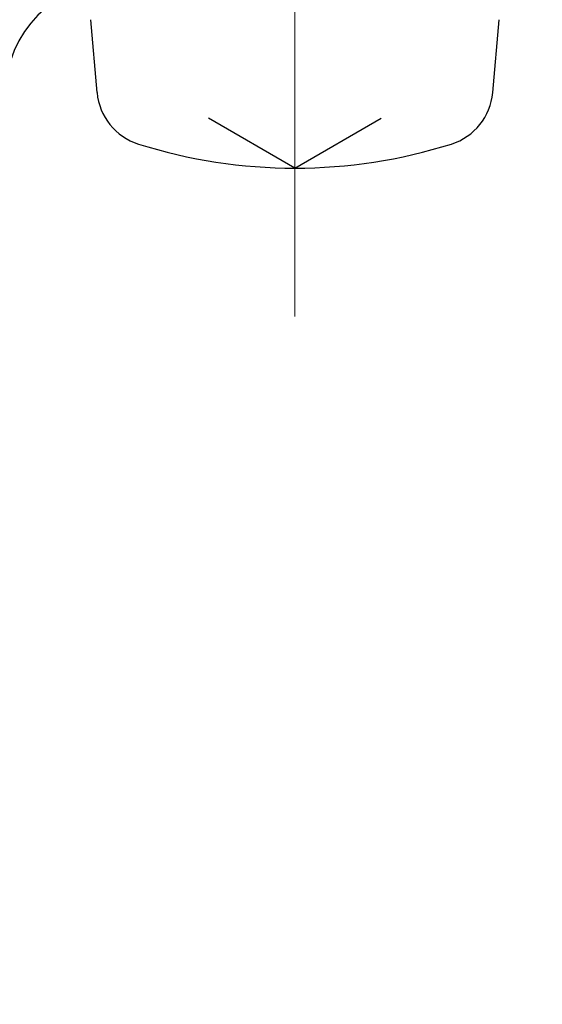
# Model space of a CAD drawing. Header units: millimetres. Extents: x 0 to 1076, y 0 to 742.
# Tile 109 of 132: x 306 to 313, y 429 to 442. Entities that reach past the tile are written whole.
import ezdxf

# ---------------------------------------------------------------- set-up
doc = ezdxf.new("R2010")
doc.units = ezdxf.units.MM
doc.header["$LTSCALE"] = 0.454724
doc.linetypes.add('CENTER', pattern=[50.8, 31.75, -6.35, 6.35, -6.35])
doc.layers.add('NoLayerName_001', color=7, linetype='Continuous')
doc.styles.get("Standard").update_dxf_attribs({"font": 'txt', "bigfont": 'extfont2'})
doc.dimstyles.get("Standard").update_dxf_attribs({"dimtxt": 2.5, "dimasz": 2.5, "dimexe": 1, "dimexo": 1, "dimtad": 1, "dimdec": 3, "dimzin": 0, "dimdsep": 46, "dimtxsty": 'Standard', "dimcen": 2.5, "dimadec": 3, "dimazin": 0, "dimtfac": 0.75, "dimtdec": 3, "dimtmove": 0, "dimatfit": 3, "dimfxl": 1, "dimarcsym": 0})

# ---------------------------------------------------------------- blocks, each defined once
blk = doc.blocks.new('_OPEN30')
at = {"color": 0, "linetype": 'ByBlock', "lineweight": -2}
for p, q in [((-1, 0.267949), (0, 0)), ((0, 0), (-1, -0.267949)), ((0, 0), (-1, 0))]:
    blk.add_line(p, q, dxfattribs=at)
blk = doc.blocks.new('*D107')
at = {"layer": 'Defpoints', "color": 0}
for p in [(300, 434.643), (425, 422.9), (300, 319.3)]:
    blk.add_point(p, dxfattribs=at)
at = {"layer": 'NoLayerName_001', "color": 0, "linetype": 'Continuous', "lineweight": 13}
for p, q in [((300, 432.143), (300, 316.8)), ((425, 420.4), (425, 316.8)), ((421.25, 319.3), (303.75, 319.3))]:
    blk.add_line(p, q, dxfattribs=at)
at = {"layer": 'NoLayerName_001', "color": 0, "lineweight": 13, "xscale": 3.75, "yscale": 3.75, "zscale": 3.75, "rotation": 180}
blk.add_blockref('_OPEN30', (300, 319.3), dxfattribs=at)
at = {"layer": 'NoLayerName_001', "color": 0, "lineweight": 13, "xscale": 3.75, "yscale": 3.75, "zscale": 3.75}
blk.add_blockref('_OPEN30', (425, 319.3), dxfattribs=at)
at = {"layer": 'NoLayerName_001', "color": 0, "lineweight": 13, "insert": (362.5, 326.175), "char_height": 8.75, "attachment_point": 5}
blk.add_mtext('\\W0.8000;125', dxfattribs=at)

msp = doc.modelspace()

# ---------------------------------------------------------------- linework, layer by layer
at = {"layer": 'NoLayerName_001', "color": 4, "linetype": 'CENTER', "lineweight": 13}
msp.add_line((309.9, 445), (309.9, 438), dxfattribs=at)
at = {"layer": 'NoLayerName_001', "color": 7, "linetype": 'Continuous', "lineweight": 25}
for p, q in [((307.235905, 441.018102), (307.15, 442)), ((312.564095, 441.018102), (312.65, 442)), ((309.9, 440), (308.737099, 440.671401)), ((309.9, 440), (311.062901, 440.671401))]:
    msp.add_line(p, q, dxfattribs=at)
at = {"layer": 'NoLayerName_001', "color": 60, "linetype": 'Continuous', "lineweight": 25}
msp.add_arc((307.5, 441), 1.5, 90, 180, dxfattribs=at)
at = {"layer": 'NoLayerName_001', "color": 7, "linetype": 'Continuous', "lineweight": 25}
for centre, radius, start, end in [((308.032861, 441.087827), 0.8, 185, 252.4732218), ((311.76714, 441.087827), 0.8, 287.5267782, 355), ((309.9, 447), 7, 252.4732218, 287.5267782)]:
    msp.add_arc(centre, radius, start, end, dxfattribs=at)

# ---------------------------------------------------------------- dimensions: what is measured, and where the dimension line sits
at = {"layer": 'NoLayerName_001', "color": 3, "linetype": 'Continuous', "lineweight": 13}
dim = msp.add_linear_dim(base=(300.000001, 319.300203), p1=(425, 422.9), p2=(300.000001, 434.642756), angle=180, text='\\W0.8000;<>', dimstyle='Standard', override={"dimtxt": 8.75, "dimasz": 3.75, "dimexe": 2.5, "dimexo": 2.5, "dimgap": 2.5, "dimzin": 8, "dimblk": 'OPEN30', "dimclrd": 0, "dimclre": 0, "dimclrt": 0, "dimtp": 0, "dimtm": 0, "dimlwd": 13, "dimlwe": 13}, dxfattribs=at)
dim.commit()
dim.dimension.update_dxf_attribs({"geometry": '*D107', "text_midpoint": (362.5, 319.300203), "dimtype": 160})

doc.saveas('drawing.dxf')
